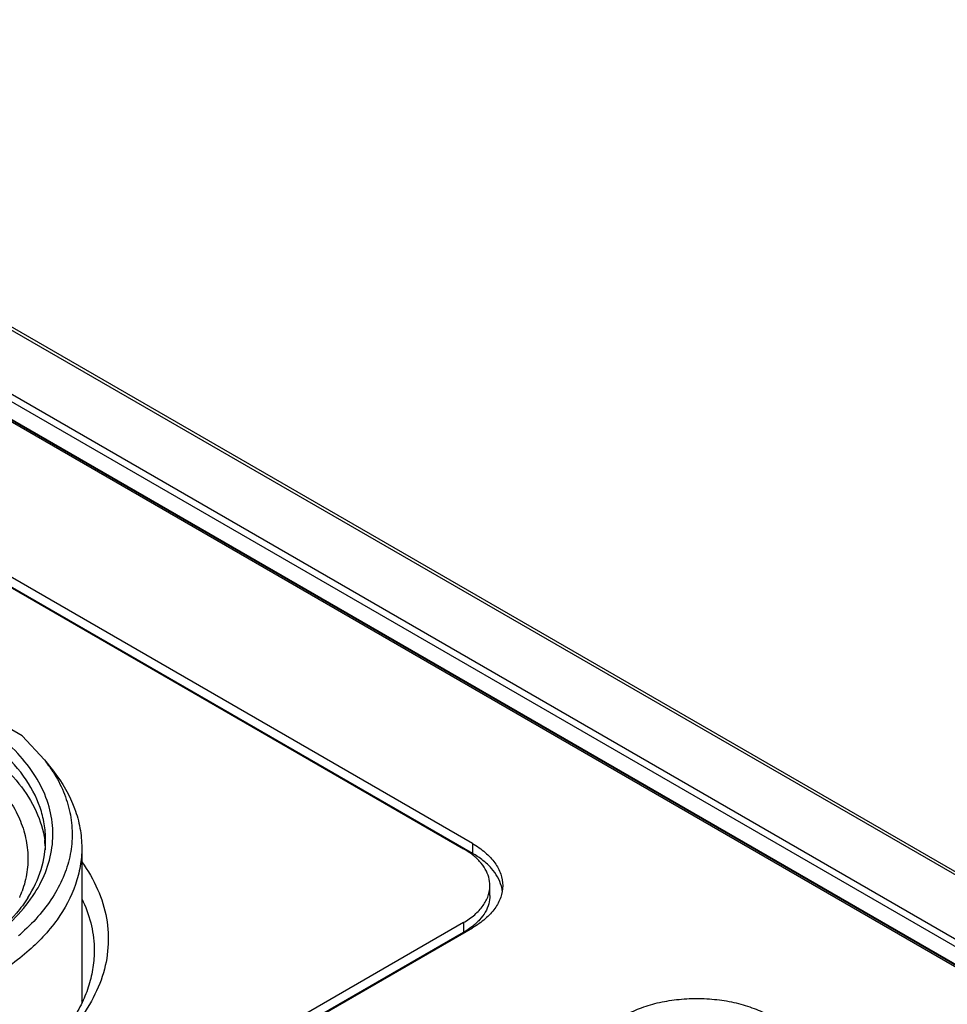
# Model space of a CAD drawing. Header units: inches. Extents: x 0 to 34, y 0 to 22.
# Tile 93 of 103: x 29.95 to 30.708, y 18.66 to 19.465. Entities that reach past the tile are written whole.
import ezdxf

# ---------------------------------------------------------------- set-up
doc = ezdxf.new("R2010")
doc.units = ezdxf.units.IN
doc.header["$LTSCALE"] = 1.87
doc.header["$MEASUREMENT"] = 0
doc.layers.get('0').update_dxf_attribs({"linetype": 'CONTINUOUS'})

msp = doc.modelspace()

# ---------------------------------------------------------------- linework, layer by layer
at = {"color": 7, "linetype": 'CONTINUOUS'}
for p, q in [((32.2168, 17.89878), (27.48854, 20.62882)), ((32.22071, 17.89919), (27.49016, 20.63053)), ((31.8339, 18.04488), (27.68591, 20.43987)), ((31.83584, 18.04509), (27.68785, 20.44008)), ((27.73075, 20.43052), (31.87874, 18.03552)), ((27.73354, 20.43523), (31.88153, 18.04023)), ((27.7148, 20.42533), (31.86279, 18.03034)), ((29.16182, 19.45218), (30.31287, 18.78758)), ((30.32023, 18.79183), (29.16918, 19.45643)), ((30.32023, 18.78379), (29.16918, 19.44839)), ((29.95221, 18.87991), (29.87461, 18.92472)), ((29.95221, 18.87991), (29.97065, 18.86023)), ((29.97065, 18.86023), (29.97783, 18.85095)), ((30.32023, 18.79183), (30.32023, 18.78379)), ((30.00099, 18.78831), (30.00099, 18.66167)), ((30.33447, 18.74937), (30.33447, 18.75741)), ((30.31283, 18.72721), (28.79569, 17.85123)), ((30.31283, 18.72721), (30.31283, 18.71917)), ((30.31283, 18.71917), (28.79609, 17.84343)), ((28.80306, 17.84698), (30.32019, 18.72295))]:
    msp.add_line(p, q, dxfattribs=at)
for centre, radius, start, end in [((29.87111, 18.78305), 0.12596, 32.35995, 37.79107), ((29.8919, 18.78332), 0.07957, 2.48281, 8.04172), ((30.31468, 18.74907), 0.03022, 13.53558, 15.33401), ((29.86921, 18.78252), 0.08817, 336.83258, 340.29651), ((30.31542, 18.74924), 0.02947, 8.11215, 13.54752), ((29.83578, 18.84851), 0.17417, 310.71762, 312.02723), ((29.89688, 18.60668), 0.11874, 28.13723, 28.63368)]:
    msp.add_arc(centre, radius, start, end, dxfattribs=at)
for points, knots in [([(29.95919, 18.7463), (29.96353, 18.75238), (29.97085, 18.76506), (29.9771, 18.78568), (29.97794, 18.80672), (29.97334, 18.82754), (29.9635, 18.84759), (29.94876, 18.86643), (29.9295, 18.88373), (29.91452, 18.89364), (29.90645, 18.8983)], [0, 0, 0, 0, 0.12174, 0.236295, 0.347779, 0.460903, 0.580054, 0.708537, 0.848305, 1, 1, 1, 1]), ([(29.97147, 18.79462), (29.97147, 18.79909), (29.97069, 18.80814), (29.96599, 18.82628), (29.95392, 18.84852), (29.93146, 18.87212), (29.91265, 18.88508), (29.90228, 18.89106)], [0, 0, 0, 0, 0.108167, 0.21837, 0.451376, 0.710418, 1, 1, 1, 1]), ([(29.90228, 18.87981), (29.91163, 18.87441), (29.92875, 18.86282), (29.94986, 18.84203), (29.96448, 18.81919), (29.96954, 18.80258), (29.97069, 18.79445)], [0, 0, 0, 0, 0.286768, 0.546412, 0.78177, 1, 1, 1, 1]), ([(29.89494, 18.87068), (29.90097, 18.86693), (29.91229, 18.85904), (29.93158, 18.84191), (29.9464, 18.82212), (29.95464, 18.80061), (29.95738, 18.78453), (29.9567, 18.76836), (29.95404, 18.75789), (29.95222, 18.75279)], [0, 0, 0, 0, 0.149832, 0.290291, 0.544033, 0.660885, 0.7738, 0.885792, 1, 1, 1, 1]), ([(29.97751, 18.85046), (29.98079, 18.84526), (29.98644, 18.83456), (29.99179, 18.81752), (29.9937, 18.80019), (29.99209, 18.78285), (29.98703, 18.76578), (29.97861, 18.74922), (29.96699, 18.73339), (29.95754, 18.72377), (29.95239, 18.71913)], [0, 0, 0, 0, 0.125907, 0.246091, 0.363151, 0.480078, 0.599878, 0.72521, 0.858134, 1, 1, 1, 1]), ([(29.97783, 18.85095), (29.98501, 18.84168), (29.9939, 18.8265), (29.99999, 18.80462), (30.00099, 18.7937), (30.00099, 18.78831)], [0, 0, 0, 0, 0.518306, 0.761715, 1, 1, 1, 1]), ([(29.95696, 18.74756), (29.96154, 18.75476), (29.96884, 18.76989), (29.97147, 18.78656), (29.97147, 18.79462)], [0, 0, 0, 0, 0.51407, 1, 1, 1, 1]), ([(30.32023, 18.79183), (30.32392, 18.7897), (30.33063, 18.78507), (30.33866, 18.77665), (30.34371, 18.76731), (30.34488, 18.76062), (30.34488, 18.75741)], [0, 0, 0, 0, 0.289295, 0.549238, 0.782346, 1, 1, 1, 1]), ([(30.00099, 18.78831), (30.00099, 18.78327), (30.00012, 18.7731), (29.99483, 18.75269), (29.98126, 18.72767), (29.95598, 18.70112), (29.93482, 18.68654), (29.92316, 18.67981)], [0, 0, 0, 0, 0.108165, 0.218369, 0.451374, 0.710419, 1, 1, 1, 1]), ([(30.31969, 18.78303), (30.31916, 18.78344), (30.31697, 18.78507), (30.31466, 18.78654), (30.31287, 18.78758)], [0, 0, 0, 0, 0.243576, 1, 1, 1, 1]), ([(30.33447, 18.75741), (30.33447, 18.75971), (30.3338, 18.76444), (30.33086, 18.77124), (30.32607, 18.77759), (30.32197, 18.78128), (30.31969, 18.78303)], [0, 0, 0, 0, 0.225451, 0.461872, 0.7185, 1, 1, 1, 1]), ([(30.34383, 18.75706), (30.34312, 18.75964), (30.34093, 18.76483), (30.33573, 18.77191), (30.32872, 18.77839), (30.32321, 18.78207), (30.32023, 18.78379)], [0, 0, 0, 0, 0.219644, 0.457318, 0.717431, 1, 1, 1, 1]), ([(30.00103, 18.77692), (30.00607, 18.76984), (30.01462, 18.75513), (30.02208, 18.73121), (30.02341, 18.7068), (30.01856, 18.68259), (30.00772, 18.65921), (29.99127, 18.63713), (29.96962, 18.61676), (29.9527, 18.605), (29.94357, 18.59946)], [0, 0, 0, 0, 0.122539, 0.23792, 0.350074, 0.463535, 0.582585, 0.710532, 0.849405, 1, 1, 1, 1]), ([(30.31283, 18.72721), (30.31607, 18.72908), (30.32195, 18.73314), (30.32901, 18.74052), (30.33344, 18.74873), (30.33447, 18.7546), (30.33447, 18.75741)], [0, 0, 0, 0, 0.289289, 0.549242, 0.78236, 1, 1, 1, 1]), ([(30.34488, 18.75741), (30.34488, 18.7542), (30.34371, 18.7475), (30.33865, 18.73815), (30.3306, 18.72972), (30.32389, 18.72509), (30.32019, 18.72295)], [0, 0, 0, 0, 0.217645, 0.450761, 0.71071, 1, 1, 1, 1]), ([(30.33447, 18.74937), (30.33447, 18.74707), (30.3338, 18.74233), (30.33085, 18.73553), (30.32605, 18.72916), (30.32193, 18.72547), (30.31965, 18.72371)], [0, 0, 0, 0, 0.225425, 0.461845, 0.718486, 1, 1, 1, 1]), ([(29.90644, 18.70058), (29.91194, 18.70375), (29.93165, 18.71625), (29.94933, 18.73244), (29.95919, 18.7463)], [0, 0, 0, 0, 0.271849, 1, 1, 1, 1]), ([(29.95696, 18.74756), (29.95412, 18.7431), (29.9403, 18.72455), (29.92172, 18.70993), (29.90653, 18.7007)], [0, 0, 0, 0, 0.229419, 1, 1, 1, 1]), ([(30.00113, 18.74666), (30.00414, 18.74039), (30.00892, 18.72746), (30.01088, 18.7138), (30.0111, 18.70709)], [0, 0, 0, 0, 0.508518, 1, 1, 1, 1]), ([(30.31965, 18.72371), (30.31913, 18.72331), (30.31693, 18.72168), (30.31462, 18.7202), (30.31283, 18.71917)], [0, 0, 0, 0, 0.243591, 1, 1, 1, 1]), ([(30.0111, 18.70709), (30.01125, 18.70221), (30.01078, 18.69236), (30.00772, 18.67773), (30.00235, 18.66334), (29.99471, 18.64932), (29.9849, 18.6358), (29.96861, 18.61811), (29.95398, 18.6066), (29.94346, 18.59962)], [0, 0, 0, 0, 0.110324, 0.222112, 0.337082, 0.456717, 0.582184, 0.714319, 1, 1, 1, 1]), ([(30.44383, 18.65094), (30.4479, 18.65329), (30.45684, 18.65744), (30.47137, 18.66188), (30.48712, 18.66458), (30.50347, 18.66549), (30.51981, 18.66459), (30.53557, 18.6619), (30.55011, 18.65746), (30.55904, 18.65331), (30.56312, 18.65096)], [0, 0, 0, 0, 0.113963, 0.23734, 0.367036, 0.499969, 0.632912, 0.762628, 0.886027, 1, 1, 1, 1])]:
    msp.add_open_spline(points, degree=3, knots=knots, dxfattribs=at)

doc.saveas('drawing.dxf')
